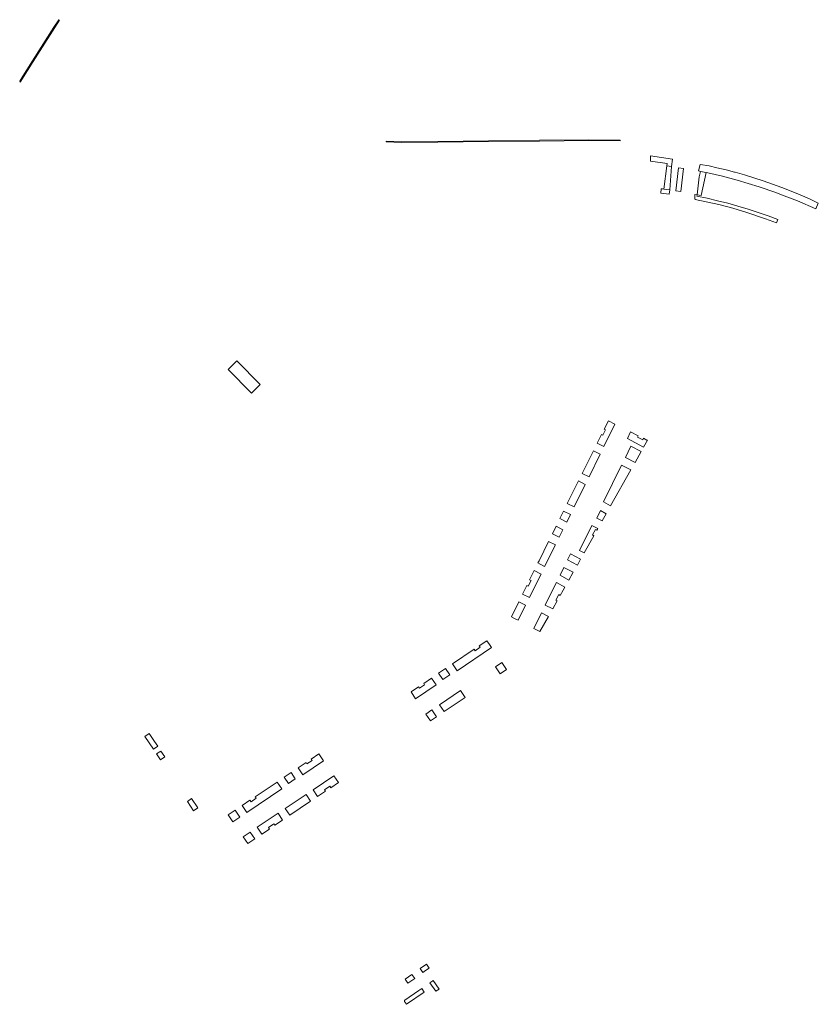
# Model space of a CAD drawing. Extents: x 211930 to 222589, y 569015 to 577578.
# Tile 79 of 95: x 222007 to 222396, y 575366 to 575845. Entities that reach past the tile are written whole.
import ezdxf

# ---------------------------------------------------------------- set-up
doc = ezdxf.new("R2010")
doc.units = 0
doc.layers.add('016 Alles planjaar 2023', color=72, linetype='Continuous', lineweight=20, true_color=0x1e90ff)

msp = doc.modelspace()

# ---------------------------------------------------------------- hatches: boundary and pattern name
at = {"layer": '016 Alles planjaar 2023', "true_color": 0x1e90ff}
h = msp.add_hatch(dxfattribs=at)
h.set_pattern_fill('DQ_CLEAR', color=72, style=0)
h.set_pattern_definition([])
h.paths.add_polyline_path([(222023.53, 575841.21), (222013.01, 575824.76), (222008.35, 575817.37), (222006.83, 575814.96), (222007.11, 575814.47), (222013.43, 575824.49), (222026.26, 575844.57), (222025.84, 575844.84), (222023.53, 575841.21)])
h = msp.add_hatch(dxfattribs=at)
h.set_pattern_fill('DQ_CLEAR', color=72, style=0)
h.set_pattern_definition([])
h.paths.add_polyline_path([(222185.26, 575785.71), (222185.25, 575785.36), (222192.84, 575785.11), (222210.51, 575785.22), (222235.18, 575785.54), (222259.93, 575785.77), (222284.07, 575785.95), (222299.24, 575785.81), (222299.25, 575786.16), (222284.07, 575786.3), (222259.93, 575786.12), (222235.17, 575785.89), (222210.51, 575785.57), (222192.85, 575785.46), (222185.26, 575785.71)])
h = msp.add_hatch(dxfattribs=at)
h.set_pattern_fill('DQ_CLEAR', color=72, style=0)
h.set_pattern_definition([])
h.paths.add_polyline_path([(222322, 575773.72), (222324.28, 575773.43), (222324.7, 575776.89), (222314.01, 575778.49), (222314.01, 575776.05), (222322.14, 575774.84), (222322, 575773.72)])
h = msp.add_hatch(dxfattribs=at)
h.set_pattern_fill('DQ_CLEAR', color=72, style=0)
h.set_pattern_definition([])
h.paths.add_polyline_path([(222322, 575773.72), (222320.61, 575762.35), (222323.39, 575761.98), (222324.28, 575773.43), (222322, 575773.72)])
h = msp.add_hatch(dxfattribs=at)
h.set_pattern_fill('DQ_CLEAR', color=72, style=0)
h.set_pattern_definition([])
h.paths.add_polyline_path([(222328.8, 575761.17), (222330.06, 575772.44), (222327.63, 575772.7), (222326.36, 575761.46), (222328.8, 575761.17)])
h = msp.add_hatch(dxfattribs=at)
h.set_pattern_fill('DQ_CLEAR', color=72, style=0)
h.set_pattern_definition([])
h.paths.add_polyline_path([(222341.98, 575770.26), (222349.11, 575768.59), (222356.29, 575766.76), (222366.94, 575763.49), (222375.02, 575760.72), (222377.79, 575759.65), (222385.66, 575756.6), (222394.52, 575752.75), (222395.76, 575755.59), (222391.39, 575757.61), (222386.97, 575759.55), (222382.52, 575761.4), (222378.03, 575763.16), (222373.51, 575764.84), (222368.96, 575766.43), (222364.38, 575767.93), (222359.77, 575769.34), (222356.4, 575770.28), (222355.33, 575770.58), (222354.99, 575770.66), (222350.87, 575771.73), (222346.39, 575772.8), (222342.59, 575773.65), (222338.25, 575774.39), (222337.39, 575771.21), (222338.41, 575770.95), (222341.18, 575770.38), (222341.98, 575770.26)])
h = msp.add_hatch(dxfattribs=at)
h.set_pattern_fill('DQ_CLEAR', color=72, style=0)
h.set_pattern_definition([])
h.paths.add_polyline_path([(222336.74, 575759.61), (222338.74, 575759.21), (222341.18, 575770.38), (222338.41, 575770.95), (222338.02, 575769.58), (222337.75, 575768.27), (222337.5, 575766.83), (222336.74, 575759.61)])
h = msp.add_hatch(dxfattribs=at)
h.set_pattern_fill('DQ_CLEAR', color=72, style=0)
h.set_pattern_definition([])
h.paths.add_polyline_path([(222320.61, 575762.35), (222319.87, 575762.47), (222319.29, 575762.53), (222319.11, 575760.45), (222323.19, 575759.87), (222323.39, 575761.98), (222320.61, 575762.35)])
h = msp.add_hatch(dxfattribs=at)
h.set_pattern_fill('DQ_CLEAR', color=72, style=0)
h.set_pattern_definition([])
h.paths.add_polyline_path([(222336.73, 575759.52), (222335.69, 575759.69), (222335.66, 575759.35), (222335.62, 575758.9), (222335.62, 575758.8), (222335.61, 575758.69), (222335.61, 575758.58), (222335.61, 575758.47), (222335.61, 575758.37), (222335.61, 575758.26), (222335.62, 575758.15), (222335.63, 575758.04), (222335.63, 575757.94), (222335.65, 575757.83), (222335.66, 575757.72), (222335.67, 575757.62), (222335.69, 575757.51), (222335.71, 575757.41), (222335.73, 575757.3), (222347.28, 575754.83), (222354.06, 575753.04), (222360.95, 575750.92), (222370.12, 575747.82), (222375.33, 575745.95), (222375.79, 575746.72), (222376.12, 575747.57), (222371.29, 575749.35), (222366.44, 575751.02), (222361.55, 575752.6), (222356.63, 575754.08), (222351.68, 575755.45), (222346.7, 575756.73), (222341.7, 575757.9), (222336.67, 575758.97), (222336.73, 575759.52)])
h = msp.add_hatch(dxfattribs=at)
h.set_pattern_fill('DQ_CLEAR', color=72, style=0)
h.set_pattern_definition([])
h.paths.add_polyline_path([(222112.55, 575678.83), (222108.28, 575674.51), (222119.65, 575662.97), (222123.97, 575667.28), (222112.55, 575678.83)])
h = msp.add_hatch(dxfattribs=at)
h.set_pattern_fill('DQ_CLEAR', color=72, style=0)
h.set_pattern_definition([])
h.paths.add_polyline_path([(222296.74, 575647.99), (222293.51, 575649.62), (222291.45, 575645.51), (222292.14, 575645.15), (222290.86, 575642.54), (222290.15, 575642.9), (222288.07, 575638.69), (222291.35, 575637.04), (222296.74, 575647.99)])
h = msp.add_hatch(dxfattribs=at)
h.set_pattern_fill('DQ_CLEAR', color=72, style=0)
h.set_pattern_definition([])
h.paths.add_polyline_path([(222302.8, 575640.98), (222310.64, 575636.73), (222312.56, 575640.09), (222312.33, 575640.2), (222310.6, 575641.07), (222310.24, 575640.32), (222307.73, 575641.58), (222308.09, 575642.31), (222304.36, 575644.15), (222302.8, 575640.98)])
h = msp.add_hatch(dxfattribs=at)
h.set_pattern_fill('DQ_CLEAR', color=72, style=0)
h.set_pattern_definition([])
h.paths.add_polyline_path([(222304.5, 575637.27), (222301.79, 575631.76), (222306.52, 575629.36), (222309.43, 575634.6), (222304.5, 575637.27)])
h = msp.add_hatch(dxfattribs=at)
h.set_pattern_fill('DQ_CLEAR', color=72, style=0)
h.set_pattern_definition([])
h.paths.add_polyline_path([(222289.5, 575633.27), (222286.22, 575634.97), (222280.77, 575623.98), (222284.1, 575622.36), (222289.5, 575633.27)])
h = msp.add_hatch(dxfattribs=at)
h.set_pattern_fill('DQ_CLEAR', color=72, style=0)
h.set_pattern_definition([])
h.paths.add_polyline_path([(222299.92, 575628.02), (222291.08, 575610.07), (222294.62, 575608.15), (222304.48, 575625.7), (222299.92, 575628.02)])
h = msp.add_hatch(dxfattribs=at)
h.set_pattern_fill('DQ_CLEAR', color=72, style=0)
h.set_pattern_definition([])
h.paths.add_polyline_path([(222282.27, 575618.61), (222278.97, 575620.32), (222273.49, 575609.32), (222276.84, 575607.66), (222282.27, 575618.61)])
h = msp.add_hatch(dxfattribs=at)
h.set_pattern_fill('DQ_CLEAR', color=72, style=0)
h.set_pattern_definition([])
h.paths.add_polyline_path([(222275, 575603.93), (222271.69, 575605.64), (222269.87, 575602), (222273.22, 575600.3), (222275, 575603.93)])
h = msp.add_hatch(dxfattribs=at)
h.set_pattern_fill('DQ_CLEAR', color=72, style=0)
h.set_pattern_definition([])
h.paths.add_polyline_path([(222289.64, 575605.86), (222287.86, 575602.22), (222290.52, 575600.91), (222292.46, 575604.36), (222289.64, 575605.86)])
h = msp.add_hatch(dxfattribs=at)
h.set_pattern_fill('DQ_CLEAR', color=72, style=0)
h.set_pattern_definition([])
h.paths.add_polyline_path([(222285.46, 575598.67), (222279.43, 575586.47), (222281.78, 575585.35), (222286.46, 575593.66), (222285.73, 575594.06), (222287.24, 575596.75), (222287.96, 575596.35), (222288.43, 575597.15), (222285.46, 575598.67)])
h = msp.add_hatch(dxfattribs=at)
h.set_pattern_fill('DQ_CLEAR', color=72, style=0)
h.set_pattern_definition([])
h.paths.add_polyline_path([(222271.39, 575596.59), (222268.05, 575598.28), (222266.23, 575594.61), (222269.6, 575592.96), (222271.39, 575596.59)])
h = msp.add_hatch(dxfattribs=at)
h.set_pattern_fill('DQ_CLEAR', color=72, style=0)
h.set_pattern_definition([])
h.paths.add_polyline_path([(222267.77, 575589.24), (222264.4, 575590.9), (222259.74, 575581.5), (222259.19, 575580.39), (222262.49, 575578.6), (222267.77, 575589.24)])
h = msp.add_hatch(dxfattribs=at)
h.set_pattern_fill('DQ_CLEAR', color=72, style=0)
h.set_pattern_definition([])
h.paths.add_polyline_path([(222273.66, 575581.9), (222278.43, 575579.39), (222279.98, 575582.17), (222275.07, 575584.75), (222273.66, 575581.9)])
h = msp.add_hatch(dxfattribs=at)
h.set_pattern_fill('DQ_CLEAR', color=72, style=0)
h.set_pattern_definition([])
h.paths.add_polyline_path([(222257.46, 575576.79), (222255.17, 575572.12), (222255.87, 575571.79), (222254.51, 575569.03), (222253.76, 575569.39), (222251.69, 575565.18), (222255.03, 575563.53), (222260.63, 575574.8), (222260.72, 575574.99), (222257.46, 575576.79)])
h = msp.add_hatch(dxfattribs=at)
h.set_pattern_fill('DQ_CLEAR', color=72, style=0)
h.set_pattern_definition([])
h.paths.add_polyline_path([(222271.86, 575578.23), (222269.98, 575574.44), (222274.3, 575572.07), (222276.42, 575575.83), (222271.86, 575578.23)])
h = msp.add_hatch(dxfattribs=at)
h.set_pattern_fill('DQ_CLEAR', color=72, style=0)
h.set_pattern_definition([])
h.paths.add_polyline_path([(222268.22, 575570.88), (222267.68, 575569.79), (222262.75, 575559.82), (222266.4, 575558.04), (222268.58, 575561.92), (222267.88, 575562.32), (222269.38, 575564.97), (222270.08, 575564.58), (222271.57, 575567.19), (222272.36, 575568.58), (222268.22, 575570.88)])
h = msp.add_hatch(dxfattribs=at)
h.set_pattern_fill('DQ_CLEAR', color=72, style=0)
h.set_pattern_definition([])
h.paths.add_polyline_path([(222253.16, 575559.76), (222249.86, 575561.43), (222246.27, 575554.17), (222247.86, 575553.39), (222249.6, 575552.55), (222253.16, 575559.76)])
h = msp.add_hatch(dxfattribs=at)
h.set_pattern_fill('DQ_CLEAR', color=72, style=0)
h.set_pattern_definition([])
h.paths.add_polyline_path([(222260.88, 575556.04), (222257.18, 575548.56), (222260.14, 575546.99), (222264.33, 575554.38), (222260.88, 575556.04)])
h = msp.add_hatch(dxfattribs=at)
h.set_pattern_fill('DQ_CLEAR', color=72, style=0)
h.set_pattern_definition([])
h.paths.add_polyline_path([(222235.64, 575540.7), (222234.36, 575542.55), (222230.67, 575540.06), (222231.1, 575539.41), (222228.6, 575537.68), (222228.14, 575538.36), (222217.66, 575531.3), (222219.88, 575527.83), (222236.68, 575539.21), (222235.64, 575540.7)])
h = msp.add_hatch(dxfattribs=at)
h.set_pattern_fill('DQ_CLEAR', color=72, style=0)
h.set_pattern_definition([])
h.paths.add_polyline_path([(222243.98, 575528.51), (222241.68, 575531.86), (222238.54, 575529.75), (222240.85, 575526.4), (222243.98, 575528.51)])
h = msp.add_hatch(dxfattribs=at)
h.set_pattern_fill('DQ_CLEAR', color=72, style=0)
h.set_pattern_definition([])
h.paths.add_polyline_path([(222210.86, 575526.69), (222212.9, 575523.64), (222216.27, 575525.88), (222214.26, 575528.97), (222210.86, 575526.69)])
h = msp.add_hatch(dxfattribs=at)
h.set_pattern_fill('DQ_CLEAR', color=72, style=0)
h.set_pattern_definition([])
h.paths.add_polyline_path([(222203.57, 575521.76), (222204.01, 575521.11), (222201.48, 575519.4), (222201.03, 575520.05), (222197.44, 575517.63), (222199.64, 575514.26), (222209.67, 575521.02), (222207.4, 575524.35), (222203.57, 575521.76)])
h = msp.add_hatch(dxfattribs=at)
h.set_pattern_fill('DQ_CLEAR', color=72, style=0)
h.set_pattern_definition([])
h.paths.add_polyline_path([(222213.6, 575508.05), (222223.73, 575514.88), (222221.45, 575518.22), (222211.31, 575511.37), (222213.6, 575508.05)])
h = msp.add_hatch(dxfattribs=at)
h.set_pattern_fill('DQ_CLEAR', color=72, style=0)
h.set_pattern_definition([])
h.paths.add_polyline_path([(222204.59, 575506.83), (222206.88, 575503.52), (222209.86, 575505.56), (222207.59, 575508.86), (222204.59, 575506.83)])
h = msp.add_hatch(dxfattribs=at)
h.set_pattern_fill('DQ_CLEAR', color=72, style=0)
h.set_pattern_definition([])
h.paths.add_polyline_path([(222074.03, 575491.24), (222072.54, 575493.43), (222069.93, 575497.32), (222067.82, 575495.93), (222071.94, 575489.78), (222074.03, 575491.24)])
h = msp.add_hatch(dxfattribs=at)
h.set_pattern_fill('DQ_CLEAR', color=72, style=0)
h.set_pattern_definition([])
h.paths.add_polyline_path([(222077.52, 575485.95), (222075.64, 575488.82), (222073.49, 575487.42), (222075.33, 575484.56), (222077.52, 575485.95)])
h = msp.add_hatch(dxfattribs=at)
h.set_pattern_fill('DQ_CLEAR', color=72, style=0)
h.set_pattern_definition([])
h.paths.add_polyline_path([(222142.4, 575480.66), (222144.67, 575477.32), (222154.74, 575484.14), (222152.49, 575487.44), (222148.73, 575484.92), (222149.19, 575484.23), (222146.73, 575482.6), (222146.27, 575483.26), (222142.4, 575480.66)])
h = msp.add_hatch(dxfattribs=at)
h.set_pattern_fill('DQ_CLEAR', color=72, style=0)
h.set_pattern_definition([])
h.paths.add_polyline_path([(222137.68, 575473.09), (222140.99, 575475.36), (222138.97, 575478.33), (222135.62, 575476.06), (222137.68, 575473.09)])
h = msp.add_hatch(dxfattribs=at)
h.set_pattern_fill('DQ_CLEAR', color=72, style=0)
h.set_pattern_definition([])
h.paths.add_polyline_path([(222157.8, 575471.73), (222158.3, 575470.99), (222162.06, 575473.49), (222159.79, 575476.8), (222149.69, 575469.99), (222151.89, 575466.67), (222155.76, 575469.26), (222155.24, 575469.99), (222157.8, 575471.73)])
h = msp.add_hatch(dxfattribs=at)
h.set_pattern_fill('DQ_CLEAR', color=72, style=0)
h.set_pattern_definition([])
h.paths.add_polyline_path([(222115.2, 575462.36), (222117.44, 575458.99), (222134.45, 575470.45), (222132.18, 575473.75), (222121.53, 575466.62), (222122.01, 575465.85), (222119.48, 575464.13), (222118.95, 575464.89), (222115.2, 575462.36)])
h = msp.add_hatch(dxfattribs=at)
h.set_pattern_fill('DQ_CLEAR', color=72, style=0)
h.set_pattern_definition([])
h.paths.add_polyline_path([(222093.56, 575461.15), (222090.58, 575465.67), (222088.49, 575464.23), (222091.41, 575459.68), (222093.56, 575461.15)])
h = msp.add_hatch(dxfattribs=at)
h.set_pattern_fill('DQ_CLEAR', color=72, style=0)
h.set_pattern_definition([])
h.paths.add_polyline_path([(222138.39, 575457.55), (222148.49, 575464.36), (222146.28, 575467.68), (222136.15, 575460.89), (222138.39, 575457.55)])
h = msp.add_hatch(dxfattribs=at)
h.set_pattern_fill('DQ_CLEAR', color=72, style=0)
h.set_pattern_definition([])
h.paths.add_polyline_path([(222108.36, 575457.8), (222110.64, 575454.43), (222114.04, 575456.71), (222111.75, 575460.08), (222108.36, 575457.8)])
h = msp.add_hatch(dxfattribs=at)
h.set_pattern_fill('DQ_CLEAR', color=72, style=0)
h.set_pattern_definition([])
h.paths.add_polyline_path([(222130.58, 575453.45), (222131.1, 575452.68), (222134.89, 575455.18), (222132.67, 575458.53), (222122.44, 575451.71), (222124.7, 575448.34), (222128.48, 575450.86), (222127.95, 575451.6), (222130.58, 575453.45)])
h = msp.add_hatch(dxfattribs=at)
h.set_pattern_fill('DQ_CLEAR', color=72, style=0)
h.set_pattern_definition([])
h.paths.add_polyline_path([(222117.91, 575443.77), (222121.27, 575446.02), (222119.03, 575449.36), (222115.64, 575447.09), (222117.91, 575443.77)])
h = msp.add_hatch(dxfattribs=at)
h.set_pattern_fill('DQ_CLEAR', color=72, style=0)
h.set_pattern_definition([])
h.paths.add_polyline_path([(222206.29, 575383.12), (222204.99, 575385.08), (222201.82, 575382.92), (222203.11, 575381.05), (222204.54, 575381.98), (222206.29, 575383.12)])
h = msp.add_hatch(dxfattribs=at)
h.set_pattern_fill('DQ_CLEAR', color=72, style=0)
h.set_pattern_definition([])
h.paths.add_polyline_path([(222197.85, 575380.13), (222194.49, 575377.81), (222194.51, 575377.79), (222195.83, 575375.85), (222197.8, 575377.21), (222199.2, 575378.18), (222197.85, 575380.13)])
h = msp.add_hatch(dxfattribs=at)
h.set_pattern_fill('DQ_CLEAR', color=72, style=0)
h.set_pattern_definition([])
h.paths.add_polyline_path([(222206.65, 575376.02), (222209.49, 575371.87), (222211.12, 575372.98), (222208.26, 575377.09), (222208.06, 575376.96), (222206.65, 575376.02)])
h = msp.add_hatch(dxfattribs=at)
h.set_pattern_fill('DQ_CLEAR', color=72, style=0)
h.set_pattern_definition([])
h.paths.add_polyline_path([(222195.18, 575365.55), (222203.83, 575371.49), (222202.63, 575373.23), (222201.21, 575372.26), (222194.35, 575367.59), (222194.34, 575367.58), (222194.34, 575367.58), (222194.33, 575367.57), (222194.32, 575367.57), (222194.32, 575367.56), (222194.31, 575367.56), (222194.31, 575367.55), (222194.3, 575367.55), (222194.3, 575367.54), (222194.29, 575367.53), (222194.28, 575367.53), (222194.28, 575367.52), (222194.27, 575367.52), (222194.27, 575367.51), (222194.26, 575367.5), (222194.26, 575367.5), (222194.25, 575367.49), (222194.25, 575367.48), (222194.24, 575367.48), (222194.24, 575367.47), (222194.23, 575367.46), (222194.23, 575367.46), (222194.23, 575367.45), (222194.22, 575367.44), (222194.22, 575367.44), (222194.21, 575367.43), (222194.21, 575367.42), (222194.21, 575367.41), (222194.2, 575367.41), (222194.2, 575367.4), (222194.2, 575367.39), (222194.19, 575367.38), (222194.19, 575367.38), (222194.19, 575367.37), (222194.19, 575367.36), (222194.18, 575367.35), (222194.18, 575367.35), (222194.18, 575367.34), (222194.18, 575367.33), (222194.17, 575367.32), (222194.17, 575367.31), (222194.17, 575367.31), (222194.17, 575367.3), (222194.17, 575367.29), (222194.16, 575367.28), (222194.16, 575367.27), (222194.16, 575367.27), (222194.16, 575367.26), (222194.16, 575367.25), (222194.16, 575367.24), (222194.16, 575367.23), (222194.16, 575367.23), (222194.16, 575367.22), (222194.16, 575367.21), (222194.16, 575367.2), (222194.16, 575367.19), (222194.16, 575367.19), (222194.16, 575367.18), (222194.16, 575367.17), (222194.16, 575367.16), (222194.16, 575367.15), (222194.16, 575367.15), (222194.16, 575367.14), (222194.16, 575367.13), (222194.16, 575367.12), (222194.17, 575367.11), (222194.17, 575367.11), (222194.17, 575367.1), (222194.17, 575367.09), (222194.17, 575367.08), (222194.17, 575367.07), (222194.18, 575367.07), (222194.18, 575367.06), (222194.18, 575367.05), (222194.18, 575367.04), (222194.19, 575367.03), (222194.19, 575367.03), (222194.19, 575367.02), (222194.19, 575367.01), (222194.2, 575367), (222194.2, 575367), (222194.2, 575366.99), (222194.21, 575366.98), (222194.21, 575366.98), (222194.22, 575366.97), (222194.22, 575366.96), (222194.22, 575366.95), (222194.23, 575366.95), (222195.18, 575365.55)])

# ---------------------------------------------------------------- linework, layer by layer
at = {"layer": '016 Alles planjaar 2023', "color": 14, "true_color": 0x004000}
for points in [[(222023.53, 575841.21), (222013.01, 575824.76), (222008.35, 575817.37), (222006.83, 575814.96), (222007.11, 575814.47), (222013.43, 575824.49), (222026.26, 575844.57), (222025.84, 575844.84), (222023.53, 575841.21)], [(222185.26, 575785.71), (222185.25, 575785.36), (222192.84, 575785.11), (222210.51, 575785.22), (222235.18, 575785.54), (222259.93, 575785.77), (222284.07, 575785.95), (222299.24, 575785.81), (222299.25, 575786.16), (222284.07, 575786.3), (222259.93, 575786.12), (222235.17, 575785.89), (222210.51, 575785.57), (222192.85, 575785.46), (222185.26, 575785.71)], [(222322, 575773.72), (222324.28, 575773.43), (222324.7, 575776.89), (222314.01, 575778.49), (222314.01, 575776.05), (222322.14, 575774.84), (222322, 575773.72)], [(222322, 575773.72), (222320.61, 575762.35), (222323.39, 575761.98), (222324.28, 575773.43), (222322, 575773.72)], [(222328.8, 575761.17), (222330.06, 575772.44), (222327.63, 575772.7), (222326.36, 575761.46), (222328.8, 575761.17)], [(222341.98, 575770.26), (222349.11, 575768.59), (222356.29, 575766.76), (222366.94, 575763.49), (222375.02, 575760.72), (222377.79, 575759.65), (222385.66, 575756.6), (222394.52, 575752.75), (222395.76, 575755.59), (222391.39, 575757.61), (222386.97, 575759.55), (222382.52, 575761.4), (222378.03, 575763.16), (222373.51, 575764.84), (222368.96, 575766.43), (222364.38, 575767.93), (222359.77, 575769.34), (222356.4, 575770.28), (222355.33, 575770.58), (222354.99, 575770.66), (222350.87, 575771.73), (222346.39, 575772.8), (222342.59, 575773.65), (222338.25, 575774.39), (222337.39, 575771.21), (222338.41, 575770.95), (222341.18, 575770.38), (222341.98, 575770.26)], [(222336.74, 575759.61), (222338.74, 575759.21), (222341.18, 575770.38), (222338.41, 575770.95), (222338.02, 575769.58), (222337.75, 575768.27), (222337.5, 575766.83), (222336.74, 575759.61)], [(222320.61, 575762.35), (222319.87, 575762.47), (222319.29, 575762.53), (222319.11, 575760.45), (222323.19, 575759.87), (222323.39, 575761.98), (222320.61, 575762.35)], [(222336.73, 575759.52), (222335.69, 575759.69), (222335.66, 575759.35), (222335.62, 575758.9), (222335.62, 575758.8), (222335.61, 575758.69), (222335.61, 575758.58), (222335.61, 575758.47), (222335.61, 575758.37), (222335.61, 575758.26), (222335.62, 575758.15), (222335.63, 575758.04), (222335.63, 575757.94), (222335.65, 575757.83), (222335.66, 575757.72), (222335.67, 575757.62), (222335.69, 575757.51), (222335.71, 575757.41), (222335.73, 575757.3), (222347.28, 575754.83), (222354.06, 575753.04), (222360.95, 575750.92), (222370.12, 575747.82), (222375.33, 575745.95), (222375.79, 575746.72), (222376.12, 575747.57), (222371.29, 575749.35), (222366.44, 575751.02), (222361.55, 575752.6), (222356.63, 575754.08), (222351.68, 575755.45), (222346.7, 575756.73), (222341.7, 575757.9), (222336.67, 575758.97), (222336.73, 575759.52)], [(222112.55, 575678.83), (222108.28, 575674.51), (222119.65, 575662.97), (222123.97, 575667.28), (222112.55, 575678.83)], [(222296.74, 575647.99), (222293.51, 575649.62), (222291.45, 575645.51), (222292.14, 575645.15), (222290.86, 575642.54), (222290.15, 575642.9), (222288.07, 575638.69), (222291.35, 575637.04), (222296.74, 575647.99)], [(222302.8, 575640.98), (222310.64, 575636.73), (222312.56, 575640.09), (222312.33, 575640.2), (222310.6, 575641.07), (222310.24, 575640.32), (222307.73, 575641.58), (222308.09, 575642.31), (222304.36, 575644.15), (222302.8, 575640.98)], [(222304.5, 575637.27), (222301.79, 575631.76), (222306.52, 575629.36), (222309.43, 575634.6), (222304.5, 575637.27)], [(222289.5, 575633.27), (222286.22, 575634.97), (222280.77, 575623.98), (222284.1, 575622.36), (222289.5, 575633.27)], [(222299.92, 575628.02), (222291.08, 575610.07), (222294.62, 575608.15), (222304.48, 575625.7), (222299.92, 575628.02)], [(222282.27, 575618.61), (222278.97, 575620.32), (222273.49, 575609.32), (222276.84, 575607.66), (222282.27, 575618.61)], [(222275, 575603.93), (222271.69, 575605.64), (222269.87, 575602), (222273.22, 575600.3), (222275, 575603.93)], [(222289.64, 575605.86), (222287.86, 575602.22), (222290.52, 575600.91), (222292.46, 575604.36), (222289.64, 575605.86)], [(222285.46, 575598.67), (222279.43, 575586.47), (222281.78, 575585.35), (222286.46, 575593.66), (222285.73, 575594.06), (222287.24, 575596.75), (222287.96, 575596.35), (222288.43, 575597.15), (222285.46, 575598.67)], [(222271.39, 575596.59), (222268.05, 575598.28), (222266.23, 575594.61), (222269.6, 575592.96), (222271.39, 575596.59)], [(222267.77, 575589.24), (222264.4, 575590.9), (222259.74, 575581.5), (222259.19, 575580.39), (222262.49, 575578.6), (222267.77, 575589.24)], [(222273.66, 575581.9), (222278.43, 575579.39), (222279.98, 575582.17), (222275.07, 575584.75), (222273.66, 575581.9)], [(222257.46, 575576.79), (222255.17, 575572.12), (222255.87, 575571.79), (222254.51, 575569.03), (222253.76, 575569.39), (222251.69, 575565.18), (222255.03, 575563.53), (222260.63, 575574.8), (222260.72, 575574.99), (222257.46, 575576.79)], [(222271.86, 575578.23), (222269.98, 575574.44), (222274.3, 575572.07), (222276.42, 575575.83), (222271.86, 575578.23)], [(222268.22, 575570.88), (222267.68, 575569.79), (222262.75, 575559.82), (222266.4, 575558.04), (222268.58, 575561.92), (222267.88, 575562.32), (222269.38, 575564.97), (222270.08, 575564.58), (222271.57, 575567.19), (222272.36, 575568.58), (222268.22, 575570.88)], [(222253.16, 575559.76), (222249.86, 575561.43), (222246.27, 575554.17), (222247.86, 575553.39), (222249.6, 575552.55), (222253.16, 575559.76)], [(222260.88, 575556.04), (222257.18, 575548.56), (222260.14, 575546.99), (222264.33, 575554.38), (222260.88, 575556.04)], [(222235.64, 575540.7), (222234.36, 575542.55), (222230.67, 575540.06), (222231.1, 575539.41), (222228.6, 575537.68), (222228.14, 575538.36), (222217.66, 575531.3), (222219.88, 575527.83), (222236.68, 575539.21), (222235.64, 575540.7)], [(222243.98, 575528.51), (222241.68, 575531.86), (222238.54, 575529.75), (222240.85, 575526.4), (222243.98, 575528.51)], [(222210.86, 575526.69), (222212.9, 575523.64), (222216.27, 575525.88), (222214.26, 575528.97), (222210.86, 575526.69)], [(222203.57, 575521.76), (222204.01, 575521.11), (222201.48, 575519.4), (222201.03, 575520.05), (222197.44, 575517.63), (222199.64, 575514.26), (222209.67, 575521.02), (222207.4, 575524.35), (222203.57, 575521.76)], [(222213.6, 575508.05), (222223.73, 575514.88), (222221.45, 575518.22), (222211.31, 575511.37), (222213.6, 575508.05)], [(222204.59, 575506.83), (222206.88, 575503.52), (222209.86, 575505.56), (222207.59, 575508.86), (222204.59, 575506.83)], [(222074.03, 575491.24), (222072.54, 575493.43), (222069.93, 575497.32), (222067.82, 575495.93), (222071.94, 575489.78), (222074.03, 575491.24)], [(222077.52, 575485.95), (222075.64, 575488.82), (222073.49, 575487.42), (222075.33, 575484.56), (222077.52, 575485.95)], [(222142.4, 575480.66), (222144.67, 575477.32), (222154.74, 575484.14), (222152.49, 575487.44), (222148.73, 575484.92), (222149.19, 575484.23), (222146.73, 575482.6), (222146.27, 575483.26), (222142.4, 575480.66)], [(222137.68, 575473.09), (222140.99, 575475.36), (222138.97, 575478.33), (222135.62, 575476.06), (222137.68, 575473.09)], [(222157.8, 575471.73), (222158.3, 575470.99), (222162.06, 575473.49), (222159.79, 575476.8), (222149.69, 575469.99), (222151.89, 575466.67), (222155.76, 575469.26), (222155.24, 575469.99), (222157.8, 575471.73)], [(222115.2, 575462.36), (222117.44, 575458.99), (222134.45, 575470.45), (222132.18, 575473.75), (222121.53, 575466.62), (222122.01, 575465.85), (222119.48, 575464.13), (222118.95, 575464.89), (222115.2, 575462.36)], [(222093.56, 575461.15), (222090.58, 575465.67), (222088.49, 575464.23), (222091.41, 575459.68), (222093.56, 575461.15)], [(222138.39, 575457.55), (222148.49, 575464.36), (222146.28, 575467.68), (222136.15, 575460.89), (222138.39, 575457.55)], [(222108.36, 575457.8), (222110.64, 575454.43), (222114.04, 575456.71), (222111.75, 575460.08), (222108.36, 575457.8)], [(222130.58, 575453.45), (222131.1, 575452.68), (222134.89, 575455.18), (222132.67, 575458.53), (222122.44, 575451.71), (222124.7, 575448.34), (222128.48, 575450.86), (222127.95, 575451.6), (222130.58, 575453.45)], [(222117.91, 575443.77), (222121.27, 575446.02), (222119.03, 575449.36), (222115.64, 575447.09), (222117.91, 575443.77)], [(222206.29, 575383.12), (222204.99, 575385.08), (222201.82, 575382.92), (222203.11, 575381.05), (222204.54, 575381.98), (222206.29, 575383.12)], [(222197.85, 575380.13), (222194.49, 575377.81), (222194.51, 575377.79), (222195.83, 575375.85), (222197.8, 575377.21), (222199.2, 575378.18), (222197.85, 575380.13)], [(222206.65, 575376.02), (222209.49, 575371.87), (222211.12, 575372.98), (222208.26, 575377.09), (222208.06, 575376.96), (222206.65, 575376.02)], [(222195.18, 575365.55), (222203.83, 575371.49), (222202.63, 575373.23), (222201.21, 575372.26), (222194.35, 575367.59), (222194.34, 575367.58), (222194.34, 575367.58), (222194.33, 575367.57), (222194.32, 575367.57), (222194.32, 575367.56), (222194.31, 575367.56), (222194.31, 575367.55), (222194.3, 575367.55), (222194.3, 575367.54), (222194.29, 575367.53), (222194.28, 575367.53), (222194.28, 575367.52), (222194.27, 575367.52), (222194.27, 575367.51), (222194.26, 575367.5), (222194.26, 575367.5), (222194.25, 575367.49), (222194.25, 575367.48), (222194.24, 575367.48), (222194.24, 575367.47), (222194.23, 575367.46), (222194.23, 575367.46), (222194.23, 575367.45), (222194.22, 575367.44), (222194.22, 575367.44), (222194.21, 575367.43), (222194.21, 575367.42), (222194.21, 575367.41), (222194.2, 575367.41), (222194.2, 575367.4), (222194.2, 575367.39), (222194.19, 575367.38), (222194.19, 575367.38), (222194.19, 575367.37), (222194.19, 575367.36), (222194.18, 575367.35), (222194.18, 575367.35), (222194.18, 575367.34), (222194.18, 575367.33), (222194.17, 575367.32), (222194.17, 575367.31), (222194.17, 575367.31), (222194.17, 575367.3), (222194.17, 575367.29), (222194.16, 575367.28), (222194.16, 575367.27), (222194.16, 575367.27), (222194.16, 575367.26), (222194.16, 575367.25), (222194.16, 575367.24), (222194.16, 575367.23), (222194.16, 575367.23), (222194.16, 575367.22), (222194.16, 575367.21), (222194.16, 575367.2), (222194.16, 575367.19), (222194.16, 575367.19), (222194.16, 575367.18), (222194.16, 575367.17), (222194.16, 575367.16), (222194.16, 575367.15), (222194.16, 575367.15), (222194.16, 575367.14), (222194.16, 575367.13), (222194.16, 575367.12), (222194.17, 575367.11), (222194.17, 575367.11), (222194.17, 575367.1), (222194.17, 575367.09), (222194.17, 575367.08), (222194.17, 575367.07), (222194.18, 575367.07), (222194.18, 575367.06), (222194.18, 575367.05), (222194.18, 575367.04), (222194.19, 575367.03), (222194.19, 575367.03), (222194.19, 575367.02), (222194.19, 575367.01), (222194.2, 575367), (222194.2, 575367), (222194.2, 575366.99), (222194.21, 575366.98), (222194.21, 575366.98), (222194.22, 575366.97), (222194.22, 575366.96), (222194.22, 575366.95), (222194.23, 575366.95), (222195.18, 575365.55)]]:
    msp.add_lwpolyline(points, close=True, dxfattribs=at)

doc.saveas('drawing.dxf')
